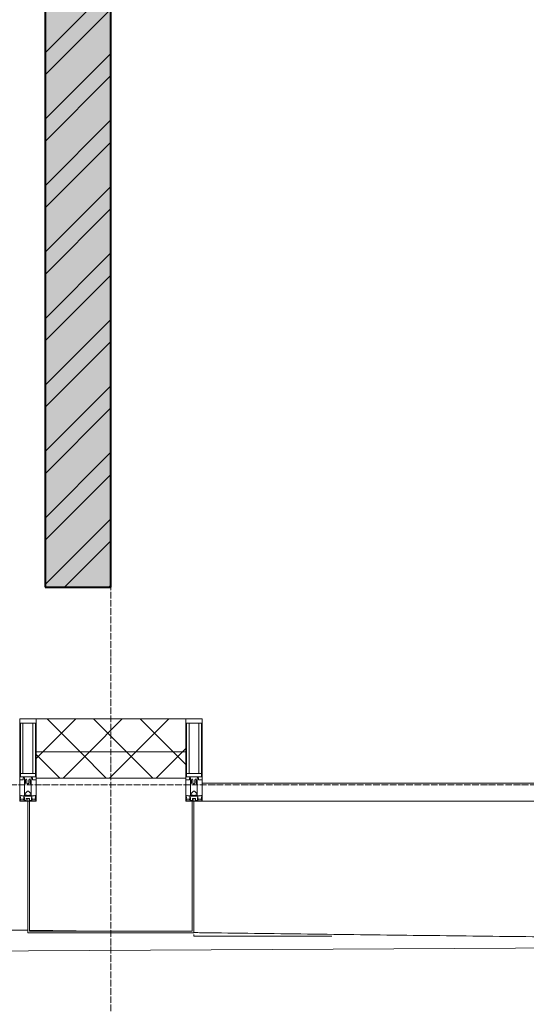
# Model space of a CAD drawing. Header units: millimetres. Extents: x 5617 to 101514, y 7718 to 215953.
# Tile 30 of 61: x 44421 to 45962, y 14732 to 17725. Entities that reach past the tile are written whole.
import ezdxf

# ---------------------------------------------------------------- set-up
doc = ezdxf.new("R2010")
doc.units = ezdxf.units.MM
doc.linetypes.add('ADSK_Линия сетки', pattern=[25, 20, -2.5, 0, -2.5])
doc.linetypes.add('Линия сетки', pattern=[25, 20, -2.5, 0, -2.5])
for name, color, linetype, lineweight in [('Импосты витража', 7, 'Continuous', 18), ('Колонны', 7, 'Continuous', 18), ('Оси', 7, 'Continuous', 9), ('Панели витража', 7, 'Continuous', 18), ('Стены разрез', 7, 'Continuous', 40), ('Стены штриховка', 7, 'Continuous', 40), ('Форма', 7, 'Continuous', 18), ('Элементы узлов', 7, 'Continuous', 18)]:
    doc.layers.add(name, color=color, linetype=linetype, lineweight=lineweight)
pattern_1 = [(45, (0, 0), (-70.71068, 70.71068), []), (135, (0, 0), (-70.71068, -70.71068), [])]

# ---------------------------------------------------------------- blocks, each defined once
blk = doc.blocks.new('135_SLK_K4_AR_rvt-1-МКСС_К4_L20_68_100_')
at = {"layer": 'Стены разрез', "lineweight": 9, "true_color": 0xaaaaaa}
h = blk.add_hatch(dxfattribs=at)
h.set_pattern_fill('FP_1', color=253, style=0, pattern_type=2)
h.set_pattern_definition([(50, (0, 0), (218.62117, -19.1268), [22.86, -251.46]), (355, (0, 0), (-42.29187, 229.2684), [18.288, -201.168]), (100.451, (18.22, -1.6), (176.33107, 210.13963), [19.428, -213.708]), (46.184, (0, 60.96), (325.29495, -50.45164), [34.29, -377.19]), (96.636, (27.1, 56.76), (284.883, 296.91266), [29.142, -320.562]), (351.184, (0, 60.96), (284.8858, 296.9107), [27.432, -301.752]), (21, (30.48, 45.72), (181.93753, -122.71832), [22.86, -251.46]), (326, (30.48, 45.72), (74.16223, 221.0262), [18.288, -201.168]), (71.451, (45.64, 35.5), (256.10035, 98.30526), [19.428, -213.708]), (37.5, (0, 0), (3.70639, 101.465895), [3.353, -195.377, 3.353, -200.863, -201.93]), (37.5, (0, 0), (3.70639, 101.465895), [-402.946, 3.353, -198.577]), (7.5, (0, 0), (80.18358, 120.21653), [3.353, -113.081, 3.353, -190.805, -76.962]), (7.5, (0, 0), (80.18358, 120.21653), [-310.591, 3.353, -73.609]), (327.5, (-67.97, 0), (162.708646, -6.87497), [3.353, -72.847, 3.353, -234.391, -315.468]), (327.5, (-67.97, 0), (162.708646, -6.87497), [-313.944, 3.353, -312.115]), (317.5, (-98.45, 0), (177.75468, 30.51183), [3.353, -95.707, 3.353, -154.534, -224.028]), (317.5, (-98.45, 0), (177.75468, 30.51183), [-256.946, 3.353, -220.675])])
h.paths.add_polyline_path([(122150, 16000), (122350, 16000), (122350, 20700), (122150, 20700), (122150, 16976.7)])
h = blk.add_hatch(dxfattribs=at)
h.set_pattern_fill('FP_2', color=253, style=0, pattern_type=2)
h.set_pattern_definition([(45, (0, 0), (-101.02788, 101.02788), []), (45, (67.35, 0), (-101.02788, 101.02788), [])])
h.paths.add_polyline_path([(122150, 16000), (122350, 16000), (122350, 20700), (122150, 20700), (122150, 16976.7)])
at = {"layer": 'Стены разрез', "color": 253, "true_color": 0xaaaaaa}
for p, q in [((122350, 16000), (122350, 20700)), ((122150, 19100), (122150, 16000)), ((122150, 16000), (122350, 16000))]:
    blk.add_line(p, q, dxfattribs=at)
blk = doc.blocks.new('System Panel - A_PAN_Glass-7508020-МКСС_К4_L20_68_100_')
at = {"layer": 'Панели витража', "color": 253, "lineweight": 5, "true_color": 0xaaaaaa}
for p, q in [((656.25, 55), (-656.25, 55)), ((-656.25, 55), (-656.25, 0)), ((656.25, 0), (656.25, 55)), ((-656.25, 0), (656.25, 0))]:
    blk.add_line(p, q, dxfattribs=at)
blk = doc.blocks.new('Rectangular Mullion - 50Wx250H-2623690-МКСС_К4_L20_68_100_')
at = {"layer": 'Элементы узлов', "color": 253, "lineweight": 5, "true_color": 0xaaaaaa}
for p, q in [((-25, 65.2), (-25, 250)), ((-25, 250), (0, 250)), ((25, 250), (0, 250)), ((25, 65.2), (25, 250)), ((-23, 237.3), (0, 237.3)), ((-23, 237.3), (-23, 73.6)), ((-14.9, 84), (-14.9, 237.3)), ((23, 237.3), (0, 237.3)), ((14.9, 84), (14.9, 237.3)), ((23, 237.3), (23, 73.6)), ((-14, 65.2), (-25, 65.2)), ((0, 84), (-23, 84)), ((-0.5, 73.6), (-23, 73.6)), ((-14, 71.3), (-14, 65.2)), ((-10, 71.3), (-14, 71.3)), ((-10, 53), (-10, 71.3)), ((-7, 65.2), (-5.9, 67.3)), ((-7, 65.2), (-7, 54.7)), ((-4.1, 67.3), (-5.9, 67.3)), ((-4.1, 67.3), (-2.9, 65.1)), ((-2.9, 65.1), (-2.9, 54.6)), ((0, 84), (23, 84)), ((0.5, 73.6), (23, 73.6)), ((4.1, 67.3), (2.9, 65.1)), ((2.9, 65.1), (2.9, 54.6)), ((4.1, 67.3), (5.9, 67.3)), ((7, 65.2), (5.9, 67.3)), ((7, 65.2), (7, 54.7)), ((10, 71.3), (14, 71.3)), ((10, 53), (10, 71.3)), ((14, 71.3), (14, 65.2)), ((14, 65.2), (25, 65.2)), ((-8.7, 53), (-10, 53)), ((-10, 53), (-10, 17)), ((-8.7, 53), (-7, 54.7)), ((-8.5, 23), (-1.5, 30)), ((-1.3, 53), (-2.9, 54.6)), ((-1.5, 30), (0, 30)), ((0, 53), (-1.3, 53)), ((0, 53), (1.3, 53)), ((1.5, 30), (0, 30)), ((1.3, 53), (2.9, 54.6)), ((8.5, 23), (1.5, 30)), ((8.7, 53), (7, 54.7)), ((8.7, 53), (10, 53)), ((10, 53), (10, 17)), ((-23.8, 14.6), (-25, 14.2)), ((-25, 0), (-25, 14.2)), ((-22.3, 17), (-23.8, 17)), ((-23.8, 17), (-23.8, 14.6)), ((-22.5, 10.6), (-23.8, 14.6)), ((-22.5, 10.6), (-23.7, 9.9)), ((-23.7, 1.3), (-23.7, 9.9)), ((-23.7, 1.3), (-11.8, 1.3)), ((-23.2, 10.2), (-22.5, 8)), ((-22.5, 8), (-22.5, 4.5)), ((-21.3, 4.5), (-22.5, 4.5)), ((-22.3, 17), (-22.3, 16)), ((-22.3, 16), (-21.3, 16)), ((-19, 17.6), (-21.3, 16)), ((-21.3, 4.5), (-21.3, 6.5)), ((-21.3, 6.5), (-14.2, 6.5)), ((-18.4, 16.6), (-19, 17.6)), ((-7.4, 16.6), (-18.4, 16.6)), ((-14.2, 6.5), (-14.2, 4.5)), ((-13.2, 4.5), (-14.2, 4.5)), ((-13.2, 4.5), (-12.2, 7.2)), ((-12.7, 7.6), (-11.3, 11.4)), ((-12.7, 7.6), (-11.8, 6.9)), ((-12.2, 9), (-12.2, 14.8)), ((-12.2, 14.8), (0, 14.8)), ((-11.8, 1.3), (-11.8, 6.9)), ((-10.5, 11.2), (-11.3, 11.4)), ((-10.5, 1.5), (-10.5, 11.2)), ((-4.8, 1.5), (-10.5, 1.5)), ((-10, 17), (-7.5, 17)), ((-8.5, 18.5), (-8.5, 23)), ((-7.5, 18.5), (-8.5, 18.5)), ((-7.5, 17), (-7.5, 18.5)), ((-7.4, 18), (-7.4, 16.6)), ((-2.6, 18), (-7.4, 18)), ((0, 8), (-4.8, 8)), ((-4.8, 1.5), (-4.8, 8)), ((-2.6, 18), (-2.6, 16.8)), ((-2.6, 16.8), (0, 16.8)), ((2.6, 16.8), (0, 16.8)), ((0, 14.8), (0, 16.8)), ((0, 14.8), (0, 16.8)), ((12.2, 14.8), (0, 14.8)), ((0, 0), (0, 8)), ((0, 8), (4.8, 8)), ((0, 0), (0, 8)), ((2.6, 18), (2.6, 16.8)), ((2.6, 18), (7.4, 18)), ((4.8, 1.5), (4.8, 8)), ((4.8, 1.5), (10.5, 1.5)), ((7.4, 18), (7.4, 16.6)), ((7.4, 16.6), (18.4, 16.6)), ((7.5, 18.5), (8.5, 18.5)), ((7.5, 17), (7.5, 18.5)), ((10, 17), (7.5, 17)), ((8.5, 18.5), (8.5, 23)), ((10.5, 11.2), (11.3, 11.4)), ((10.5, 1.5), (10.5, 11.2)), ((12.7, 7.6), (11.3, 11.4)), ((12.7, 7.6), (11.8, 6.9)), ((11.8, 1.3), (11.8, 6.9)), ((23.7, 1.3), (11.8, 1.3)), ((12.2, 9), (12.2, 14.8)), ((13.2, 4.5), (12.2, 7.2)), ((13.2, 4.5), (14.2, 4.5)), ((21.3, 6.5), (14.2, 6.5)), ((14.2, 6.5), (14.2, 4.5)), ((18.4, 16.6), (19, 17.6)), ((19, 17.6), (21.3, 16)), ((22.3, 16), (21.3, 16)), ((21.3, 4.5), (21.3, 6.5)), ((21.3, 4.5), (22.5, 4.5)), ((22.3, 17), (22.3, 16)), ((22.3, 17), (23.8, 17)), ((22.5, 10.6), (23.8, 14.6)), ((22.5, 10.6), (23.7, 9.9)), ((23.2, 10.2), (22.5, 8)), ((22.5, 8), (22.5, 4.5)), ((23.7, 1.3), (23.7, 9.9)), ((23.8, 17), (23.8, 14.6)), ((23.8, 14.6), (25, 14.2)), ((25, 0), (25, 14.2)), ((-25, 0), (0, 0)), ((25, 0), (0, 0))]:
    blk.add_line(p, q, dxfattribs=at)
for centre, start, end in [((-0.5, 73.1), 360, 90), ((0.5, 73.1), 90, 180)]:
    blk.add_arc(centre, 0.5, start, end, dxfattribs=at)
blk = doc.blocks.new('Rectangular Mullion - R_StandardFrame_50Wx250H-V37-МКСС_К4_L20_68_100_')
at = {"layer": 'Импосты витража', "color": 253, "lineweight": 5, "true_color": 0xaaaaaa}
for p, q in [((-25, -250), (-25, 0)), ((-25, 0), (0, 0)), ((5, 0), (25, 0)), ((25, 0), (25, -250)), ((25, -250), (-25, -250))]:
    blk.add_line(p, q, dxfattribs=at)
blk = doc.blocks.new('Rectangular Mullion - R_StandardFrame_50Wx250H-7505731-МКСС_К4_L20_68_100_')
at = {"layer": 'Импосты витража', "color": 253, "lineweight": 5, "true_color": 0xaaaaaa}
for p, q in [((-25, -250), (-25, 0)), ((-25, 0), (-5, 0)), ((0, 0), (25, 0)), ((25, 0), (25, -250)), ((25, -250), (-25, -250))]:
    blk.add_line(p, q, dxfattribs=at)
blk = doc.blocks.new('A_SLK_PAN_Type1 - Прямой тип панели-6537793-МКСС_К4_L20_68_100_')
at = {"layer": 'Колонны', "lineweight": 5}
for p, q in [((-252.5, 400), (252.5, 400)), ((-252.5, 0), (-252.5, 400)), ((-247.5, 395), (-247.5, 0)), ((247.5, 395), (-247.5, 395)), ((247.5, 0), (247.5, 395)), ((252.5, 400), (252.5, 0)), ((-247.5, 0), (-252.5, 0)), ((252.5, 0), (247.5, 0))]:
    blk.add_line(p, q, dxfattribs=at)
blk = doc.blocks.new('A_OGR_PAN_Отлив - A_OGR_PAN_Отлив-6121961-МКСС_К4_L20_68_100_')
at = {"layer": 'Колонны', "color": 253, "lineweight": 5, "true_color": 0xaaaaaa}
for q in [(-681.2, -405.1), (-261.6, -410)]:
    blk.add_line((-681.2, -410), q, dxfattribs=at)
blk = doc.blocks.new('135_SLK_K4_AR_FCD_rvt-1-МКСС_К4_L20_68_100_')
at = {"layer": 'Стены разрез', "lineweight": 5, "true_color": 0xaaaaaa}
h = blk.add_hatch(dxfattribs=at)
h.set_pattern_fill('FP_4', color=253, style=0, pattern_type=2)
h.set_pattern_definition(pattern_1)
h.paths.add_polyline_path([(122577.5, 15500), (122577.5, 15600), (122122.5, 15600), (122122.5, 15500)])
h = blk.add_hatch(dxfattribs=at)
h.set_pattern_fill('FP_4', color=253, style=0, pattern_type=2)
h.set_pattern_definition(pattern_1)
h.paths.add_polyline_path([(122577.5, 15420), (122577.5, 15500), (122122.5, 15500), (122122.5, 15420)])
at = {"layer": 'Стены разрез', "color": 253, "lineweight": 9, "true_color": 0xaaaaaa}
for p, q in [((122577.5, 15600), (122122.5, 15600)), ((122122.5, 15600), (122122.5, 15420)), ((122577.5, 15420), (122577.5, 15600)), ((122122.5, 15420), (122577.5, 15420))]:
    blk.add_line(p, q, dxfattribs=at)
at = {"layer": 'Стены штриховка', "color": 253, "lineweight": 9, "true_color": 0xaaaaaa}
blk.add_line((122577.5, 15500), (122122.5, 15500), dxfattribs=at)
at = {"layer": 'Форма', "color": 253, "lineweight": 5, "true_color": 0xaaaaaa, "flags": 128}
blk.add_lwpolyline([(114341.6, 14827.2), (118320, 14866.3), (121358.5, 14890.7), (123765.7, 14904.4), (125726.1, 14909.6), (127355.1, 14908.1), (127794.7, 14906.4)], dxfattribs=at)
at = {"layer": 'Форма', "color": 253, "lineweight": 9, "true_color": 0xaaaaaa}
for points, knots in [([(120710.9, 14979.6), (120812.2, 14977.8), (121020.9, 14974.2), (121337, 14969), (121659.2, 14963.9), (121912.6, 14960.1), (122058.7, 14958), (122097.4, 14957.4)], [-0.54286886, -0.54286886, -0.54286886, -0.54286886, -0.5326087, -0.52173913, -0.51086957, -0.5, -0.49607739, -0.49607739, -0.49607739, -0.49607739]), ([(122602.5, 14950.4), (122610.2, 14950.3), (122671.5, 14949.5), (122786.6, 14948), (123001.4, 14945.3), (123269.7, 14942), (123538.1, 14938.9), (123752.8, 14936.5), (123877.3, 14935.2), (123948, 14934.4), (123965, 14934.3)], [-0.47903664, -0.47903664, -0.47903664, -0.47903664, -0.47826087, -0.47282609, -0.4673913, -0.45652174, -0.44565217, -0.44021739, -0.43478261, -0.43306212, -0.43306212, -0.43306212, -0.43306212])]:
    blk.add_open_spline(points, degree=3, knots=knots, dxfattribs=at)
blk.add_open_spline([(122102.4, 14957.3), (122165.6, 14956.4), (122228.8, 14955.5), (122292, 14954.6)], degree=3, dxfattribs=at)
at = {"layer": 'Импосты витража', "color": 253, "lineweight": 5, "true_color": 0xaaaaaa}
for p in [(122097.5, 15350), (122602.5, 15350)]:
    blk.add_blockref('Rectangular Mullion - 50Wx250H-2623690-МКСС_К4_L20_68_100_', p, dxfattribs=at)
at = {"layer": 'Импосты витража', "color": 253, "lineweight": 5, "true_color": 0xaaaaaa, "extrusion": (0, 0, -1), "rotation": 180}
for name, p in [('Rectangular Mullion - R_StandardFrame_50Wx250H-V37-МКСС_К4_L20_68_100_', (-122097.5, 15350)), ('Rectangular Mullion - R_StandardFrame_50Wx250H-7505731-МКСС_К4_L20_68_100_', (-122602.5, 15350))]:
    blk.add_blockref(name, p, dxfattribs=at)
at = {"layer": 'Колонны', "color": 253, "lineweight": 5, "true_color": 0xaaaaaa, "rotation": 180}
blk.add_blockref('A_SLK_PAN_Type1 - Прямой тип панели-6537793-МКСС_К4_L20_68_100_', (122350, 15350), dxfattribs=at)
at = {"layer": 'Колонны', "color": 253, "lineweight": 5, "true_color": 0xaaaaaa}
blk.add_blockref('A_OGR_PAN_Отлив - A_OGR_PAN_Отлив-6121961-МКСС_К4_L20_68_100_', (123283.8, 15350), dxfattribs=at)
at = {"layer": 'Панели витража', "color": 253, "lineweight": 5, "true_color": 0xaaaaaa}
blk.add_blockref('System Panel - A_PAN_Glass-7508020-МКСС_К4_L20_68_100_', (123283.8, 15350), dxfattribs=at)

msp = doc.modelspace()

# ---------------------------------------------------------------- linework, layer by layer
at = {"layer": 'Оси', "linetype": 'Линия сетки'}
msp.add_line((44698.2, 12025.7), (44698.2, 33100), dxfattribs=at)
at = {"layer": 'Оси', "linetype": 'ADSK_Линия сетки'}
msp.add_line((59245.9, 15400), (24389.5, 15400), dxfattribs=at)

# ---------------------------------------------------------------- block references
at = {"lineweight": 5}
for name in ['135_SLK_K4_AR_FCD_rvt-1-МКСС_К4_L20_68_100_', '135_SLK_K4_AR_rvt-1-МКСС_К4_L20_68_100_']:
    msp.add_blockref(name, (-77651.8, 0), dxfattribs=at)

doc.saveas('drawing.dxf')
